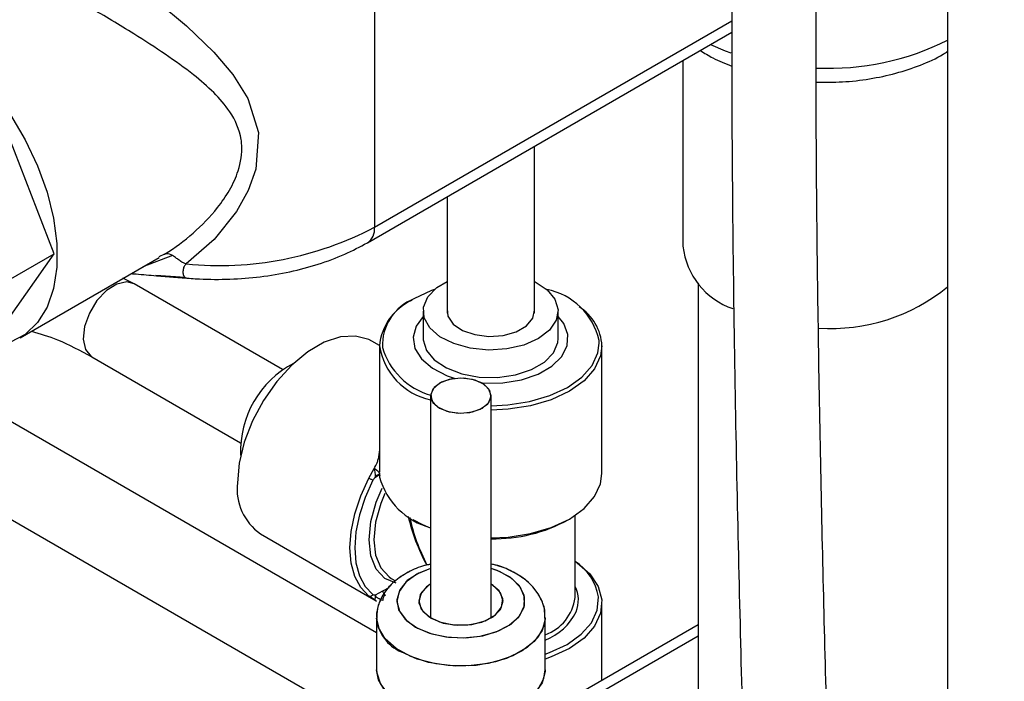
# Model space of a CAD drawing. Header units: inches. Extents: x 0.6 to 33.8, y 0 to 21.7.
# Tile 185 of 210: x 30.142 to 30.872, y 11.912 to 12.402. Entities that reach past the tile are written whole.
import ezdxf

# ---------------------------------------------------------------- set-up
doc = ezdxf.new("R2010")
doc.units = ezdxf.units.IN
doc.header["$MEASUREMENT"] = 0

msp = doc.modelspace()

# ---------------------------------------------------------------- linework, layer by layer
at = {"color": 7, "linetype": 'Continuous'}
for p, q in [((30.83001, 13.47054), (30.83001, 9.76599)), ((30.40516, 12.54125), (30.40516, 12.24832)), ((30.40516, 12.24832), (30.67008, 12.40125)), ((30.39998, 12.23687), (30.6701, 12.39281)), ((30.63382, 12.37187), (30.63382, 12.23423)), ((30.16777, 12.22873), (30.12184, 12.3471)), ((30.52373, 12.18468), (30.52373, 12.30831)), ((30.45895, 12.27091), (30.45895, 12.18468)), ((30.12184, 12.16338), (30.16777, 12.22873)), ((30.12357, 12.20321), (30.16777, 12.22873)), ((30.14247, 12.16646), (30.24563, 12.22601)), ((30.25552, 12.22731), (30.23349, 12.219)), ((30.24943, 12.22829), (30.24545, 12.22636)), ((30.22703, 12.20642), (30.21876, 12.2105)), ((30.26476, 12.21104), (30.24307, 12.21259)), ((30.24353, 12.21246), (30.26584, 12.21068)), ((30.26476, 12.21104), (30.26565, 12.21094)), ((30.33713, 12.14286), (30.22703, 12.20642)), ((30.64507, 12.20693), (30.64507, 11.84771)), ((30.44134, 12.18623), (30.44134, 12.16582)), ((30.54134, 12.16582), (30.54134, 12.18623)), ((30.40884, 12.16071), (30.40312, 12.16401)), ((30.40884, 12.16051), (30.40884, 12.06681)), ((30.57177, 12.16235), (30.5717, 12.16453)), ((30.57384, 12.06579), (30.57384, 12.16051)), ((30.40674, 11.94769), (30.04754, 12.15505)), ((30.19579, 12.15229), (30.30593, 12.08871)), ((30.44674, 12.12351), (30.44674, 11.95891)), ((30.44674, 12.12351), (30.44674, 11.95891)), ((30.49174, 11.95891), (30.49174, 12.12351)), ((30.49174, 11.95891), (30.49174, 12.12351)), ((30.04137, 12.08644), (30.40788, 11.87487)), ((30.40097, 12.06241), (30.40497, 12.06967)), ((30.40906, 12.06505), (30.40587, 12.06295)), ((30.40885, 12.0651), (30.40886, 12.06508)), ((30.55384, 11.97393), (30.55384, 12.03471)), ((30.32063, 12.02111), (30.40482, 11.9725)), ((30.41766, 11.98819), (30.42084, 11.98635)), ((30.40587, 11.97607), (30.41149, 11.97887)), ((30.41149, 11.97887), (30.41601, 11.98148)), ((30.49328, 11.98296), (30.49174, 11.98395)), ((30.40348, 11.97341), (30.40097, 11.97503)), ((30.40346, 11.97331), (30.40526, 11.97236)), ((30.40497, 11.97244), (30.40348, 11.97341)), ((30.40497, 11.97244), (30.40667, 11.97134)), ((30.57384, 11.91266), (30.57384, 11.96985)), ((30.40674, 11.95918), (30.40674, 11.9204)), ((30.40674, 11.95918), (30.40674, 11.9204)), ((30.53174, 11.9204), (30.53174, 11.95918)), ((30.53174, 11.9204), (30.53174, 11.95918)), ((30.64507, 11.95378), (30.53114, 11.88801)), ((30.64507, 11.94533), (30.54364, 11.88677))]:
    msp.add_line(p, q, dxfattribs=at)
at = {"color": 7, "linetype": 'Continuous', "flags": 128}
for points in [[(30.12247, 12.47153), (30.12242, 12.47226), (30.12377, 12.47932), (30.12742, 12.48232), (30.13428, 12.48233), (30.13819, 12.48136), (30.1464, 12.47834), (30.15698, 12.47334), (30.16906, 12.46679), (30.18321, 12.45837), (30.21221, 12.43929), (30.2439, 12.41589), (30.26594, 12.39755), (30.28616, 12.37812), (30.30019, 12.36163), (30.31141, 12.34381), (30.31928, 12.31862), (30.31723, 12.29129), (30.31148, 12.27546), (30.30292, 12.2601), (30.28625, 12.23919), (30.2657, 12.22119), (30.2657, 12.22119)], [(30.65424, 12.38365), (30.66508, 12.37905), (30.66927, 12.37752)], [(30.13545, 12.33159), (30.14637, 12.31316), (30.15547, 12.29392), (30.16251, 12.27437), (30.16731, 12.255), (30.16974, 12.23633), (30.16974, 12.21884), (30.16731, 12.20298), (30.16251, 12.18915), (30.15547, 12.17773), (30.14637, 12.16899), (30.13545, 12.16318)], [(30.22703, 12.20642), (30.22155, 12.20788), (30.21423, 12.20629), (30.20656, 12.20145), (30.19948, 12.19395), (30.19384, 12.18468), (30.19032, 12.17478)], [(30.52669, 12.16582), (30.51584, 12.16107), (30.50318, 12.15819), (30.48963, 12.15739), (30.47621, 12.15872), (30.46391, 12.1621), (30.45365, 12.16726), (30.44618, 12.17384), (30.44206, 12.18133), (30.4416, 12.18919), (30.44482, 12.19682), (30.4515, 12.20367), (30.45895, 12.20822)], [(30.52373, 12.20822), (30.5242, 12.20799), (30.53315, 12.20206), (30.53899, 12.19497), (30.54131, 12.18722), (30.53992, 12.1794), (30.53492, 12.17209), (30.52669, 12.16582)], [(30.44976, 12.20227), (30.44753, 12.20146), (30.43446, 12.19535)], [(30.44134, 12.18221), (30.43612, 12.17508), (30.43387, 12.16686), (30.43522, 12.15858), (30.4401, 12.15075), (30.44821, 12.14387), (30.45902, 12.13837), (30.46511, 12.13628)], [(30.45895, 12.18778), (30.45953, 12.18238), (30.46342, 12.17663), (30.47033, 12.17192), (30.47952, 12.16876), (30.48999, 12.16749), (30.50061, 12.16825), (30.51022, 12.17096), (30.51779, 12.17533), (30.52249, 12.18088), (30.52381, 12.18701), (30.52373, 12.18778)], [(30.48491, 12.13283), (30.48593, 12.13277), (30.50033, 12.13303), (30.51417, 12.13536), (30.52658, 12.13959), (30.53677, 12.14548), (30.54411, 12.15264), (30.54813, 12.16063), (30.54858, 12.16894), (30.54544, 12.17706), (30.54134, 12.18221)], [(30.19032, 12.17478), (30.18934, 12.16542), (30.19102, 12.15775), (30.19516, 12.15268), (30.19579, 12.15229)], [(30.40312, 12.16401), (30.40091, 12.16516), (30.39104, 12.16774), (30.3799, 12.16704), (30.36797, 12.16308), (30.35577, 12.15604), (30.34384, 12.14622), (30.3327, 12.13406), (30.32284, 12.12009), (30.31468, 12.10491), (30.30858, 12.0892), (30.30481, 12.07363), (30.30354, 12.05888)], [(30.44134, 12.16582), (30.44137, 12.16483), (30.44368, 12.15709), (30.44953, 12.14999), (30.45848, 12.14406), (30.46986, 12.13975), (30.48284, 12.13738), (30.49645, 12.13711), (30.50968, 12.13897), (30.52155, 12.14282), (30.53118, 12.14838), (30.53785, 12.15523), (30.54108, 12.16287), (30.54134, 12.16582)], [(30.49174, 12.11609), (30.50392, 12.11666), (30.52016, 12.11917), (30.53514, 12.12358), (30.54821, 12.12968), (30.55879, 12.13723), (30.56643, 12.14588), (30.57078, 12.15525), (30.57177, 12.16235)], [(30.57384, 12.16051), (30.57282, 12.15306), (30.56836, 12.14344), (30.56053, 12.13457), (30.54967, 12.12683), (30.53627, 12.12057), (30.5209, 12.11605), (30.50424, 12.11347), (30.49174, 12.11288)], [(30.45333, 12.11433), (30.46063, 12.11151), (30.46924, 12.11052), (30.47785, 12.11151), (30.48515, 12.11433), (30.49003, 12.11854), (30.49174, 12.12351), (30.49003, 12.12848), (30.48515, 12.1327), (30.47785, 12.13551), (30.46924, 12.1365), (30.46063, 12.13551), (30.45333, 12.1327), (30.44845, 12.12848), (30.44674, 12.12351), (30.44845, 12.11854), (30.45333, 12.11433)], [(30.48655, 12.13181), (30.47973, 12.135), (30.47132, 12.13645), (30.46258, 12.13592), (30.45487, 12.1335), (30.44934, 12.12957), (30.44684, 12.12471), (30.44775, 12.11967), (30.45193, 12.11521), (30.45875, 12.11202), (30.46716, 12.11058), (30.4759, 12.1111), (30.48361, 12.11352), (30.48914, 12.11746), (30.49164, 12.12231), (30.49073, 12.12735), (30.48655, 12.13181)], [(30.49174, 12.01817), (30.50427, 12.01876), (30.52092, 12.02133), (30.53628, 12.02585), (30.54967, 12.03212), (30.56052, 12.03985), (30.56835, 12.04872), (30.57282, 12.05833), (30.57384, 12.06579)], [(30.40097, 11.97503), (30.39502, 11.98128), (30.39063, 11.98948), (30.38794, 11.99938), (30.38704, 12.01068), (30.38794, 12.02302), (30.39063, 12.03603), (30.39502, 12.0493), (30.40097, 12.06241)], [(30.40408, 12.06084), (30.39831, 12.04813), (30.39406, 12.03526), (30.39145, 12.02265), (30.39057, 12.01068), (30.39145, 11.99972), (30.39406, 11.99012), (30.39831, 11.98217), (30.40408, 11.97611)], [(30.4213, 11.98453), (30.4129, 11.98816), (30.40652, 11.99506), (30.40254, 12.00479), (30.40118, 12.0168), (30.40254, 12.03038), (30.40652, 12.04471), (30.41093, 12.05512)], [(30.41288, 12.05107), (30.40985, 12.04364), (30.40602, 12.02985), (30.40472, 12.0168), (30.40602, 12.00525), (30.40985, 11.99589), (30.41598, 11.98927), (30.41766, 11.98819)], [(30.44674, 12.02541), (30.44103, 12.02784), (30.43389, 12.03161)], [(30.55384, 12.00094), (30.55549, 11.9998), (30.56487, 11.99145), (30.57104, 11.98215), (30.57373, 11.97232), (30.57282, 11.96239), (30.56835, 11.95277), (30.56052, 11.94391), (30.54967, 11.93617), (30.53628, 11.92991), (30.53174, 11.92833)], [(30.44674, 11.99558), (30.43647, 11.99128), (30.42841, 11.98544), (30.42337, 11.97856), (30.42174, 11.97115), (30.42363, 11.96377), (30.42891, 11.95695), (30.43717, 11.9512), (30.44781, 11.94696), (30.46004, 11.94453), (30.47296, 11.94409), (30.4856, 11.94569), (30.49702, 11.94919), (30.50639, 11.95434), (30.513, 11.96076), (30.51636, 11.96797), (30.51623, 11.97544), (30.51261, 11.98261), (30.50578, 11.98895), (30.50578, 11.98895)], [(30.44674, 11.99558), (30.43802, 11.9921), (30.42952, 11.98647), (30.42397, 11.97973), (30.42177, 11.97237), (30.42309, 11.96494), (30.42784, 11.95799), (30.43565, 11.95204)], [(30.43565, 11.95204), (30.44596, 11.94753), (30.45799, 11.94479), (30.47086, 11.94403), (30.48361, 11.94529), (30.49529, 11.9485), (30.50504, 11.95341), (30.51214, 11.95965), (30.51605, 11.96677), (30.51649, 11.97424), (30.51343, 11.98149), (30.50709, 11.988), (30.49794, 11.99328), (30.49174, 11.99558)], [(30.50578, 11.98895), (30.49624, 11.99399), (30.49174, 11.99558)], [(30.44674, 11.98395), (30.4454, 11.9831), (30.43993, 11.97769), (30.43799, 11.97152), (30.43982, 11.96535), (30.4452, 11.95991), (30.45348, 11.95585), (30.46366, 11.95368), (30.47451, 11.95365), (30.48473, 11.95576), (30.49308, 11.95976), (30.49855, 11.96517), (30.50049, 11.97134), (30.49866, 11.97751), (30.49328, 11.98296)], [(30.44674, 11.98395), (30.44364, 11.98178), (30.43905, 11.9761), (30.43811, 11.96986), (30.44092, 11.96381), (30.44714, 11.95867)], [(30.44714, 11.95867), (30.45603, 11.95508), (30.46652, 11.95346), (30.47733, 11.95401), (30.48716, 11.95665), (30.49484, 11.96108), (30.49943, 11.96676), (30.50037, 11.973), (30.49756, 11.97905), (30.49174, 11.98395)], [(30.53174, 11.93203), (30.53491, 11.93316), (30.54791, 11.93924), (30.55843, 11.94673), (30.56602, 11.95533), (30.57035, 11.96465), (30.57123, 11.97429), (30.57121, 11.97453)], [(30.53174, 11.95903), (30.53171, 11.95803), (30.52942, 11.94943), (30.52362, 11.9414), (30.51467, 11.93441), (30.50308, 11.92885), (30.48952, 11.92506), (30.47479, 11.92324), (30.45973, 11.92352), (30.44522, 11.92587), (30.43211, 11.93016), (30.42116, 11.93613), (30.413, 11.94344), (30.40811, 11.95167), (30.40675, 11.95873)], [(30.53174, 11.95887), (30.53072, 11.95268), (30.52623, 11.94437), (30.51844, 11.93693), (30.50779, 11.93078), (30.49489, 11.92628), (30.48051, 11.92369), (30.46547, 11.92317), (30.45065, 11.92474), (30.43691, 11.92831), (30.42505, 11.93367)], [(30.53174, 11.9204), (30.53171, 11.91924), (30.52942, 11.91065), (30.52362, 11.90262), (30.51467, 11.89562), (30.50308, 11.89006), (30.48952, 11.88627), (30.47479, 11.88446), (30.45973, 11.88474), (30.44522, 11.88709), (30.43211, 11.89137), (30.42116, 11.89735), (30.413, 11.90466), (30.40811, 11.91289), (30.40674, 11.9204), (30.40685, 11.91822), (30.40957, 11.90966), (30.41575, 11.90173), (30.42505, 11.89488)], [(30.42505, 11.89488), (30.43691, 11.88952), (30.45065, 11.88595), (30.46547, 11.88438), (30.48051, 11.88491), (30.49489, 11.8875), (30.50779, 11.892), (30.51844, 11.89815), (30.52623, 11.90559), (30.53072, 11.91389), (30.53174, 11.9204)]]:
    msp.add_lwpolyline(points, dxfattribs=at)
at = {"color": 7, "linetype": 'Continuous'}
for centre, radius, start, end in [((30.742, 12.56219), 0.19607, 267.34056, 296.67186), ((30.29005, 12.46801), 0.24802, 264.36631, 297.65242), ((30.39327, 12.2468), 0.01199, 304.03833, 7.25764), ((30.68882, 12.24038), 0.05534, 186.37705, 251.01093), ((30.74351, 12.31019), 0.13682, 266.22402, 309.21275), ((30.52328, 12.15357), 0.04964, 12.75741, 78.81048), ((30.4497, 12.1567), 0.04104, 114.0092, 174.67066), ((30.44823, 12.16083), 0.03717, 111.74757, 182.38368), ((30.53738, 12.15856), 0.03651, 3.05077, 57.6702), ((30.45731, 12.1684), 0.04912, 189.2508, 257.56822), ((30.46115, 12.17402), 0.05217, 196.40244, 253.98086), ((30.37913, 12.0826), 0.07323, 117.59551, 182.40987), ((30.34436, 12.0546), 0.04105, 174.01368, 234.67414), ((30.46057, 12.07743), 0.05352, 195.36789, 255.03038), ((30.49422, 12.13038), 0.11284, 268.73974, 298.91758), ((30.5335, 11.96838), 0.03821, 9.26643, 57.83763), ((30.5338, 11.97191), 0.02252, 337.83647, 27.16978), ((30.52064, 11.97795), 0.03344, 289.38545, 353.10548), ((30.5165, 11.98221), 0.04254, 290.99942, 333.78269), ((30.43693, 11.96151), 0.03027, 184.20138, 246.88724)]:
    msp.add_arc(centre, radius, start, end, dxfattribs=at)
for major_axis, ratio, start_param, end_param in [((-0.06053, 0.10181), 0.568655, 0.589566, 0.668158), ((-0.04638, 0.07732), 0.565908, 1.044592, 1.488625), ((-0.04378, 0.07882), 0.565908, 1.079074, 1.508107)]:
    msp.add_ellipse((30.49134, 12.01782), major_axis=major_axis, ratio=ratio, start_param=start_param, end_param=end_param, dxfattribs=at)
for points, knots in [([(29.7183, 9.03301), (29.71947, 9.04044), (29.72162, 9.05412), (29.72709, 9.07081), (29.73269, 9.08342), (29.73955, 9.09564), (29.74874, 9.10854), (29.76275, 9.12336), (29.77974, 9.13677), (29.79727, 9.14745), (29.81616, 9.1569), (29.83739, 9.16556), (29.86334, 9.174), (29.89262, 9.18155), (29.92656, 9.18835), (29.96506, 9.19427), (30.00858, 9.19942), (30.0528, 9.20361), (30.09561, 9.20722), (30.13614, 9.21065), (30.17525, 9.21438), (30.21196, 9.21866), (30.24473, 9.22353), (30.27256, 9.22876), (30.29599, 9.23398), (30.31794, 9.23961), (30.34082, 9.24633), (30.36667, 9.25513), (30.3954, 9.26664), (30.42573, 9.28117), (30.45446, 9.29773), (30.47953, 9.31483), (30.50357, 9.33376), (30.52778, 9.35601), (30.55207, 9.3827), (30.57371, 9.41097), (30.5933, 9.44104), (30.61232, 9.47529), (30.6317, 9.5169), (30.64827, 9.5601), (30.662, 9.60195), (30.67248, 9.63778), (30.68138, 9.67133), (30.68853, 9.70063), (30.69413, 9.72529), (30.69859, 9.74611), (30.70253, 9.76536), (30.70733, 9.79003), (30.71324, 9.82267), (30.72014, 9.86472), (30.72713, 9.9124), (30.7369, 9.98808), (30.74735, 10.09067), (30.75657, 10.21904), (30.76342, 10.36068), (30.76756, 10.51508), (30.76895, 10.68155), (30.76807, 10.8458), (30.76565, 11.00067), (30.76236, 11.14719), (30.75857, 11.2869), (30.75425, 11.43066), (30.74952, 11.58099), (30.74461, 11.73837), (30.73959, 11.91219), (30.73515, 12.09993), (30.73236, 12.29748), (30.73237, 12.49046), (30.7359, 12.67068), (30.74336, 12.83705), (30.7549, 12.99009), (30.77232, 13.13607), (30.79506, 13.2772), (30.81624, 13.39307), (30.83289, 13.48601), (30.84471, 13.55624), (30.85543, 13.62854), (30.86456, 13.70535), (30.87064, 13.7843), (30.87276, 13.86615), (30.87016, 13.95084), (30.86302, 14.02496), (30.85403, 14.08567), (30.84593, 14.13055), (30.83588, 14.17757), (30.82366, 14.22688), (30.80901, 14.27866), (30.79183, 14.33311), (30.77847, 14.37027), (30.77162, 14.38932)], [0, 0, 0, 0, 0.004131, 0.007607, 0.010479, 0.012757, 0.016689, 0.021285, 0.02665, 0.031414, 0.035277, 0.040795, 0.04633, 0.052432, 0.059437, 0.067366, 0.076171, 0.085146, 0.09324, 0.101148, 0.108819, 0.116214, 0.122924, 0.128573, 0.133302, 0.137532, 0.142406, 0.14796, 0.15448, 0.161849, 0.169363, 0.175845, 0.181525, 0.189151, 0.197055, 0.204587, 0.211748, 0.219632, 0.228921, 0.239661, 0.247017, 0.254375, 0.260845, 0.266397, 0.271008, 0.274658, 0.277965, 0.281637, 0.288162, 0.29563, 0.304065, 0.313207, 0.334781, 0.355883, 0.376413, 0.403177, 0.429099, 0.454153, 0.479009, 0.499982, 0.520807, 0.542294, 0.564894, 0.588532, 0.613116, 0.643121, 0.673167, 0.70258, 0.731185, 0.756345, 0.780582, 0.804414, 0.828274, 0.852152, 0.86409, 0.876026, 0.887968, 0.900459, 0.913898, 0.925834, 0.938492, 0.951982, 0.958065, 0.964357, 0.970883, 0.977673, 0.984762, 0.992189, 1, 1, 1, 1]), ([(30.71296, 14.36774), (30.71854, 14.3523), (30.72934, 14.32239), (30.74346, 14.27894), (30.7556, 14.23828), (30.7659, 14.20023), (30.77461, 14.16461), (30.7848, 14.11807), (30.7946, 14.06343), (30.80224, 14.0043), (30.80652, 13.95503), (30.80876, 13.9125), (30.80965, 13.87287), (30.8094, 13.83369), (30.80806, 13.79445), (30.80569, 13.75508), (30.80036, 13.6918), (30.78965, 13.60693), (30.76798, 13.47557), (30.7389, 13.32036), (30.70949, 13.14232), (30.68939, 12.96346), (30.67778, 12.78535), (30.67156, 12.60319), (30.66975, 12.43891), (30.67016, 12.29411), (30.67161, 12.17094), (30.67384, 12.05056), (30.67658, 11.93469), (30.67961, 11.82331), (30.6831, 11.70571), (30.68712, 11.57676), (30.69168, 11.4322), (30.69632, 11.27825), (30.70086, 11.10807), (30.70461, 10.92467), (30.70653, 10.73151), (30.70575, 10.57348), (30.70332, 10.45053), (30.70058, 10.36194), (30.69677, 10.27462), (30.69185, 10.19033), (30.68595, 10.11138), (30.67935, 10.03976), (30.67228, 9.97576), (30.66495, 9.919), (30.65756, 9.86907), (30.65053, 9.82694), (30.64341, 9.7883), (30.6355, 9.74927), (30.6255, 9.70505), (30.6132, 9.65723), (30.59735, 9.60359), (30.57719, 9.54741), (30.55136, 9.49198), (30.52161, 9.4442), (30.48976, 9.40584), (30.46189, 9.38014), (30.43828, 9.3622), (30.41826, 9.34889), (30.39571, 9.33608), (30.37274, 9.32503), (30.35192, 9.31644), (30.32983, 9.30843), (30.3041, 9.30045), (30.27197, 9.29237), (30.23342, 9.28479), (30.18675, 9.27832), (30.1315, 9.27288), (30.07163, 9.26795), (30.01029, 9.26253), (29.94997, 9.25554), (29.89666, 9.24657), (29.8536, 9.23633), (29.82053, 9.22606), (29.79115, 9.21443), (29.76273, 9.20016), (29.73389, 9.18121), (29.71245, 9.16179), (29.69802, 9.14477), (29.68957, 9.13324), (29.6808, 9.11916), (29.67151, 9.10054), (29.66191, 9.07458), (29.65829, 9.05279), (29.65628, 9.04071)], [0, 0, 0, 0, 0.006372, 0.012339, 0.017937, 0.023199, 0.028151, 0.032815, 0.042768, 0.051387, 0.058477, 0.064572, 0.070556, 0.076634, 0.08282, 0.089128, 0.095568, 0.113718, 0.131672, 0.163007, 0.194244, 0.222262, 0.250503, 0.278743, 0.307081, 0.325984, 0.344789, 0.363013, 0.38048, 0.397133, 0.413271, 0.433526, 0.45531, 0.478574, 0.503248, 0.532677, 0.562475, 0.592472, 0.606631, 0.620775, 0.634883, 0.648912, 0.662114, 0.674176, 0.685132, 0.695019, 0.703871, 0.711722, 0.717853, 0.725196, 0.733731, 0.743402, 0.753684, 0.766912, 0.780186, 0.793155, 0.804942, 0.815686, 0.820658, 0.82637, 0.832874, 0.839048, 0.844231, 0.848448, 0.855075, 0.862211, 0.869994, 0.879918, 0.891043, 0.90307, 0.915102, 0.926896, 0.938296, 0.94605, 0.952768, 0.958531, 0.964487, 0.971103, 0.978317, 0.980827, 0.983383, 0.986054, 0.989596, 0.994232, 1, 1, 1, 1]), ([(30.24943, 12.22829), (30.24967, 12.22844), (30.25711, 12.23305), (30.27127, 12.24358), (30.28716, 12.25993), (30.29815, 12.27584), (30.30547, 12.29149), (30.3074, 12.30446), (30.30575, 12.31946), (30.29961, 12.33316), (30.28633, 12.34841), (30.27019, 12.36236), (30.25026, 12.37667), (30.22446, 12.39325), (30.19503, 12.41086), (30.16925, 12.42585), (30.15146, 12.43614), (30.13964, 12.44295), (30.12989, 12.44851), (30.12349, 12.45207), (30.11789, 12.45499), (30.11393, 12.45684), (30.11298, 12.45641), (30.11258, 12.45623)], [0, 0, 0, 0, 0.002003, 0.063188, 0.125843, 0.163993, 0.203119, 0.254058, 0.265475, 0.327825, 0.377607, 0.428713, 0.490955, 0.554764, 0.6388, 0.716138, 0.755945, 0.797256, 0.837439, 0.878853, 0.902483, 0.957843, 1, 1, 1, 1]), ([(30.64677, 12.37934), (30.6498, 12.37743), (30.65691, 12.37294), (30.66533, 12.36969), (30.67016, 12.36783)], [0, 0, 0, 0, 0.425755, 1, 1, 1, 1]), ([(30.73287, 12.35582), (30.73928, 12.35579), (30.7525, 12.35572), (30.77229, 12.35805), (30.79181, 12.36216), (30.81005, 12.36838), (30.82293, 12.37395), (30.82892, 12.37801), (30.83001, 12.37875)], [0, 0, 0, 0, 0.180663, 0.372711, 0.565528, 0.759731, 0.955848, 1, 1, 1, 1]), ([(30.26335, 12.21089), (30.26735, 12.21057), (30.27884, 12.20966), (30.29806, 12.20963), (30.32062, 12.21141), (30.34263, 12.21511), (30.36367, 12.22071), (30.38308, 12.22786), (30.39447, 12.23393), (30.39998, 12.23687)], [0, 0, 0, 0, 0.082099, 0.235755, 0.389594, 0.543749, 0.698524, 0.854212, 1, 1, 1, 1]), ([(30.25552, 12.22731), (30.25399, 12.22802), (30.25198, 12.22895), (30.25022, 12.22866), (30.24965, 12.22839), (30.24943, 12.22829)], [0, 0, 0, 0, 0.670004, 0.877321, 1, 1, 1, 1]), ([(30.2657, 12.22119), (30.26536, 12.22125), (30.26461, 12.22138), (30.263, 12.22211), (30.26083, 12.22352), (30.25812, 12.22558), (30.25645, 12.22669), (30.25552, 12.22731)], [0, 0, 0, 0, 0.072094, 0.15504, 0.365575, 0.646099, 1, 1, 1, 1]), ([(30.2657, 12.22119), (30.26537, 12.22091), (30.26466, 12.22033), (30.26366, 12.21862), (30.26307, 12.21597), (30.26337, 12.21274), (30.26426, 12.21165), (30.26476, 12.21104)], [0, 0, 0, 0, 0.072455, 0.155544, 0.365425, 0.645028, 1, 1, 1, 1]), ([(30.22486, 12.21402), (30.22605, 12.21393), (30.23233, 12.21347), (30.23852, 12.21291), (30.24353, 12.21246)], [0, 0, 0, 0, 0.190252, 1, 1, 1, 1]), ([(30.15086, 12.1713), (30.15722, 12.16946), (30.1715, 12.16533), (30.18712, 12.15694), (30.19579, 12.15229)], [0, 0, 0, 0, 0.445236, 1, 1, 1, 1]), ([(30.40497, 12.06967), (30.40576, 12.07103), (30.40703, 12.07322), (30.4077, 12.07554), (30.40796, 12.07642)], [0, 0, 0, 0, 0.621288, 1, 1, 1, 1]), ([(30.40885, 12.06605), (30.4088, 12.06625), (30.4087, 12.06668), (30.40726, 12.06787), (30.4059, 12.06894), (30.40497, 12.06967)], [0, 0, 0, 0, 0.2250062, 0.4721946, 1, 1, 1, 1]), ([(30.40587, 12.06295), (30.40595, 12.06345), (30.4061, 12.06444), (30.40578, 12.06624), (30.40554, 12.06773), (30.40525, 12.06889), (30.40507, 12.06941), (30.40497, 12.06967)], [0, 0, 0, 0, 0.265346, 0.51915, 0.755334, 0.873081, 1, 1, 1, 1]), ([(30.40587, 12.06295), (30.40592, 12.06324), (30.40601, 12.06377), (30.40644, 12.06434), (30.40703, 12.06463), (30.40802, 12.06477), (30.40884, 12.0646), (30.40941, 12.06449)], [0, 0, 0, 0, 0.182415, 0.336871, 0.484119, 0.641384, 1, 1, 1, 1]), ([(30.40659, 12.06439), (30.40692, 12.06456), (30.40735, 12.06479), (30.40803, 12.0652), (30.40856, 12.06523), (30.40871, 12.06518), (30.40882, 12.06514)], [0, 0, 0, 0, 0.4184503, 0.5568489, 0.6980831, 1, 1, 1, 1]), ([(30.40922, 12.06451), (30.40907, 12.06471), (30.40872, 12.06517), (30.4088, 12.06573), (30.40885, 12.06605)], [0, 0, 0, 0, 0.416613, 1, 1, 1, 1]), ([(30.40885, 12.06605), (30.40886, 12.06541), (30.40888, 12.06439), (30.40893, 12.06356), (30.40896, 12.06325)], [0, 0, 0, 0, 0.621934, 1, 1, 1, 1]), ([(30.40587, 12.06295), (30.4055, 12.06261), (30.40483, 12.06202), (30.40431, 12.0612), (30.40408, 12.06084)], [0, 0, 0, 0, 0.563295, 1, 1, 1, 1]), ([(30.44674, 11.99866), (30.44531, 11.99837), (30.43933, 11.99715), (30.42994, 11.99294), (30.41986, 11.98633), (30.41247, 11.97827), (30.40818, 11.96952), (30.40634, 11.96264), (30.40688, 11.95905), (30.40696, 11.95852)], [0, 0, 0, 0, 0.063058, 0.262883, 0.467431, 0.644528, 0.8111, 0.972459, 1, 1, 1, 1]), ([(30.44674, 11.99862), (30.44475, 11.99819), (30.43823, 11.99675), (30.42847, 11.99216), (30.41865, 11.98529), (30.41173, 11.97704), (30.40751, 11.96834), (30.40705, 11.96225), (30.40683, 11.95935)], [0, 0, 0, 0, 0.0896483, 0.2930806, 0.5013883, 0.6794291, 0.8473803, 1, 1, 1, 1]), ([(30.53135, 11.95871), (30.53147, 11.9599), (30.53194, 11.96432), (30.52946, 11.97182), (30.52444, 11.9803), (30.51689, 11.98766), (30.50702, 11.99365), (30.49835, 11.99741), (30.49283, 11.99849), (30.49174, 11.9987)], [0, 0, 0, 0, 0.061844, 0.230773, 0.397608, 0.57161, 0.757411, 0.951964, 1, 1, 1, 1]), ([(30.53137, 11.95894), (30.5314, 11.96113), (30.53147, 11.96655), (30.52808, 11.97474), (30.52233, 11.98267), (30.51547, 11.98851), (30.50701, 11.99358), (30.49946, 11.99702), (30.49339, 11.9983), (30.49174, 11.99864)], [0, 0, 0, 0, 0.11403, 0.282224, 0.451311, 0.619352, 0.730028, 0.926741, 1, 1, 1, 1]), ([(30.40408, 11.97611), (30.40431, 11.97602), (30.40483, 11.9758), (30.4055, 11.97597), (30.40587, 11.97607)], [0, 0, 0, 0, 0.436721, 1, 1, 1, 1]), ([(30.40497, 11.97244), (30.40507, 11.9724), (30.40525, 11.97231), (30.40554, 11.97249), (30.40578, 11.9732), (30.4061, 11.97437), (30.40595, 11.9755), (30.40587, 11.97607)], [0, 0, 0, 0, 0.126919, 0.244669, 0.48086, 0.734662, 1, 1, 1, 1]), ([(30.41132, 11.97187), (30.41068, 11.97204), (30.40948, 11.97236), (30.40802, 11.97317), (30.40703, 11.97393), (30.40644, 11.97456), (30.40601, 11.97531), (30.40592, 11.97581), (30.40587, 11.97607)], [0, 0, 0, 0, 0.285973, 0.542032, 0.654328, 0.759469, 0.869753, 1, 1, 1, 1]), ([(30.41326, 11.9758), (30.41297, 11.97559), (30.41233, 11.97514), (30.4115, 11.97381), (30.41139, 11.97268), (30.41132, 11.97187)], [0, 0, 0, 0, 0.194433, 0.419767, 1, 1, 1, 1])]:
    msp.add_open_spline(points, degree=3, knots=knots, dxfattribs=at)
for points in [[(30.40408, 12.06084), (30.40388, 12.06093), (30.40347, 12.0611), (30.40262, 12.06152), (30.40173, 12.06198), (30.40122, 12.06227), (30.40097, 12.06241)], [(30.41326, 11.9758), (30.41303, 11.97597), (30.41257, 11.9763), (30.41198, 11.97711), (30.41157, 11.97802), (30.41152, 11.97858), (30.41149, 11.97887)], [(30.40408, 11.97611), (30.40388, 11.97585), (30.40347, 11.97533), (30.40262, 11.97488), (30.40173, 11.97473), (30.40122, 11.97493), (30.40097, 11.97503)]]:
    msp.add_open_spline(points, degree=3, dxfattribs=at)

doc.saveas('drawing.dxf')
